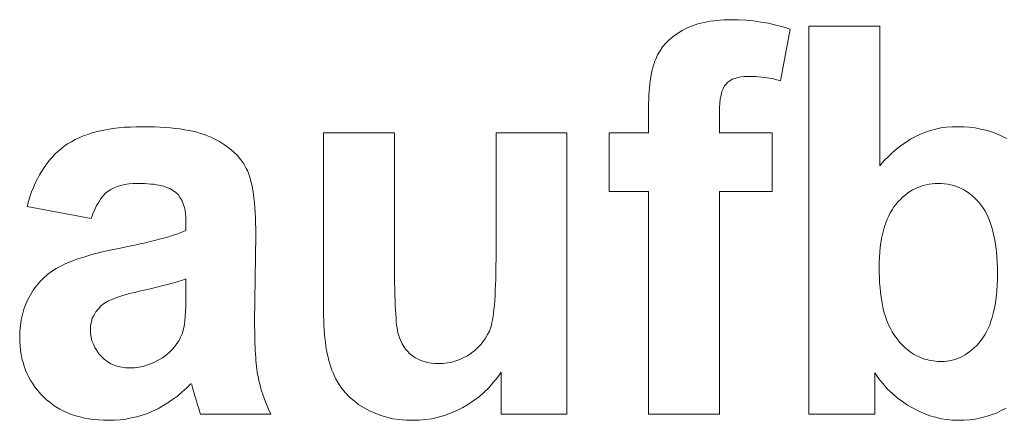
# Model space of a CAD drawing. Extents: x 1101 to 1942, y 41 to 882.
# Tile 29 of 104: x 1244.24 to 1250.59, y 843.59 to 846.17. Entities that reach past the tile are written whole.
import ezdxf

# ---------------------------------------------------------------- set-up
doc = ezdxf.new("R2010")
doc.units = 0
doc.layers.get('0').update_dxf_attribs({"lineweight": 13})
doc.layers.add('Beschriftung', color=7, linetype='Continuous', lineweight=25)

# ---------------------------------------------------------------- blocks, each defined once
blk = doc.blocks.new('Referenz-A03CP7TX1H', base_point=(1202.2632, 90.1338))
at = {"layer": 'Beschriftung', "color": 0, "lineweight": -2}
for p, q in [((1248.5424, 846.1168), (1248.5777, 846.1299)), ((1248.5777, 846.1299), (1248.613, 846.1432)), ((1248.613, 846.1432), (1248.6524, 846.1521)), ((1248.6524, 846.1521), (1248.6917, 846.1609)), ((1248.6917, 846.1609), (1248.7352, 846.1653)), ((1248.7352, 846.1653), (1248.7786, 846.1697)), ((1248.7786, 846.1697), (1248.8263, 846.1697)), ((1248.8263, 846.1697), (1248.8751, 846.1697)), ((1248.8751, 846.1697), (1248.9234, 846.166)), ((1248.9234, 846.166), (1248.9717, 846.1621)), ((1248.9717, 846.1621), (1249.0195, 846.1545)), ((1249.0195, 846.1545), (1249.0674, 846.1469)), ((1249.0674, 846.1469), (1249.1146, 846.1354)), ((1249.1146, 846.1354), (1249.1619, 846.124)), ((1249.3285, 843.6278), (1249.3285, 846.1278)), ((1249.3285, 846.1278), (1249.7858, 846.1278)), ((1249.7858, 846.1278), (1249.7858, 845.2275)), ((1248.454, 846.0612), (1248.4802, 846.0815)), ((1248.4802, 846.0815), (1248.5114, 846.0991)), ((1248.5114, 846.0991), (1248.5424, 846.1168)), ((1249.2087, 846.1088), (1249.1461, 845.7766)), ((1249.1619, 846.124), (1249.2087, 846.1088)), ((1248.385, 845.9952), (1248.4064, 846.0181)), ((1248.4064, 846.0181), (1248.4277, 846.041)), ((1248.4277, 846.041), (1248.454, 846.0612)), ((1248.3405, 845.9163), (1248.3521, 845.9443)), ((1248.3521, 845.9443), (1248.3686, 845.9697)), ((1248.3686, 845.9697), (1248.385, 845.9952)), ((1248.3245, 845.8705), (1248.3296, 845.8864)), ((1248.3296, 845.8864), (1248.3346, 845.9022)), ((1248.3346, 845.9022), (1248.3405, 845.9163)), ((1248.3086, 845.7963), (1248.3122, 845.8157)), ((1248.3122, 845.8157), (1248.3158, 845.8352)), ((1248.3158, 845.8352), (1248.3202, 845.8528)), ((1248.3202, 845.8528), (1248.3245, 845.8705)), ((1248.3006, 845.7307), (1248.3028, 845.7537)), ((1248.3028, 845.7537), (1248.3057, 845.775)), ((1248.3057, 845.775), (1248.3086, 845.7963)), ((1248.7945, 845.7551), (1248.7837, 845.743)), ((1248.8052, 845.7673), (1248.7945, 845.7551)), ((1248.8195, 845.7765), (1248.8052, 845.7673)), ((1248.8337, 845.7856), (1248.8195, 845.7765)), ((1248.8515, 845.7917), (1248.8337, 845.7856)), ((1248.8692, 845.7978), (1248.8515, 845.7917)), ((1248.8905, 845.8008), (1248.8692, 845.7978)), ((1248.9118, 845.8038), (1248.8905, 845.8008)), ((1248.9365, 845.8038), (1248.9118, 845.8038)), ((1248.9869, 845.8038), (1248.9365, 845.8038)), ((1249.0393, 845.797), (1248.9869, 845.8038)), ((1249.0917, 845.7902), (1249.0393, 845.797)), ((1249.1461, 845.7766), (1249.0917, 845.7902)), ((1248.2956, 845.6579), (1248.297, 845.6828)), ((1248.297, 845.6828), (1248.2984, 845.7076)), ((1248.2984, 845.7076), (1248.3006, 845.7307)), ((1248.7622, 845.684), (1248.7568, 845.6606)), ((1248.7675, 845.7075), (1248.7622, 845.684)), ((1248.7756, 845.7252), (1248.7675, 845.7075)), ((1248.7837, 845.743), (1248.7756, 845.7252)), ((1248.294, 845.6045), (1248.2948, 845.6312)), ((1248.2948, 845.6312), (1248.2956, 845.6579)), ((1248.7541, 845.6316), (1248.7514, 845.6027)), ((1248.7568, 845.6606), (1248.7541, 845.6316)), ((1248.294, 845.576), (1248.294, 845.6045)), ((1248.294, 845.4399), (1248.294, 845.576)), ((1248.7514, 845.6027), (1248.7514, 845.568)), ((1248.7514, 845.568), (1248.7514, 845.4399)), ((1244.6483, 845.4208), (1244.6775, 845.4307)), ((1244.6775, 845.4307), (1244.7066, 845.4406)), ((1244.7066, 845.4406), (1244.7383, 845.4484)), ((1244.7383, 845.4484), (1244.7701, 845.4563)), ((1244.7701, 845.4563), (1244.8044, 845.4622)), ((1244.8044, 845.4622), (1244.8387, 845.4681)), ((1244.8387, 845.4681), (1244.8756, 845.472)), ((1244.8756, 845.472), (1244.9125, 845.476)), ((1244.9125, 845.476), (1244.952, 845.478)), ((1244.952, 845.478), (1244.9914, 845.4799)), ((1244.9914, 845.4799), (1245.0335, 845.4799)), ((1245.0335, 845.4799), (1245.0718, 845.4799)), ((1245.0718, 845.4799), (1245.1076, 845.4788)), ((1245.1076, 845.4788), (1245.1434, 845.4775)), ((1245.1434, 845.4775), (1245.1767, 845.4752)), ((1245.1767, 845.4752), (1245.2101, 845.4728)), ((1245.2101, 845.4728), (1245.2409, 845.4692)), ((1245.2409, 845.4692), (1245.2718, 845.4657)), ((1245.2718, 845.4657), (1245.3004, 845.4609)), ((1245.3004, 845.4609), (1245.3288, 845.4562)), ((1245.3288, 845.4562), (1245.3548, 845.4503)), ((1245.3548, 845.4503), (1245.3809, 845.4444)), ((1245.3809, 845.4444), (1245.4045, 845.4372)), ((1245.4045, 845.4372), (1245.4281, 845.4301)), ((1245.4281, 845.4301), (1245.4492, 845.4218)), ((1246.198, 844.2938), (1246.198, 845.4399)), ((1246.198, 845.4399), (1246.6554, 845.4399)), ((1246.6554, 845.4399), (1246.6554, 844.6082)), ((1247.3105, 844.6763), (1247.3105, 845.4399)), ((1247.3105, 845.4399), (1247.7678, 845.4399)), ((1247.7678, 845.4399), (1247.7678, 843.6278)), ((1248.04, 845.4399), (1248.294, 845.4399)), ((1248.04, 845.0626), (1248.04, 845.4399)), ((1248.7514, 845.4399), (1249.0926, 845.4399)), ((1249.0926, 845.4399), (1249.0926, 845.0626)), ((1250.0162, 845.4169), (1250.0475, 845.4326)), ((1250.0475, 845.4326), (1250.0799, 845.4445)), ((1250.0799, 845.4445), (1250.1124, 845.4563)), ((1250.1124, 845.4563), (1250.1461, 845.4642)), ((1250.1461, 845.4642), (1250.1797, 845.472)), ((1250.1797, 845.472), (1250.2146, 845.476)), ((1250.2146, 845.476), (1250.2495, 845.4799)), ((1250.2495, 845.4799), (1250.2856, 845.4799)), ((1250.2856, 845.4799), (1250.325, 845.4799)), ((1250.325, 845.4799), (1250.3626, 845.4762)), ((1250.3626, 845.4762), (1250.4003, 845.4725)), ((1250.4003, 845.4725), (1250.4362, 845.465)), ((1250.4362, 845.465), (1250.4721, 845.4575)), ((1250.4721, 845.4575), (1250.5064, 845.4462)), ((1250.5064, 845.4462), (1250.5407, 845.4351)), ((1250.5407, 845.4351), (1250.5732, 845.42)), ((1244.526, 845.3539), (1244.5475, 845.3696)), ((1244.5475, 845.3696), (1244.5713, 845.3834)), ((1244.5713, 845.3834), (1244.5953, 845.3972)), ((1244.5953, 845.3972), (1244.6218, 845.4091)), ((1244.6218, 845.4091), (1244.6483, 845.4208)), ((1245.4492, 845.4218), (1245.4704, 845.4135)), ((1245.4704, 845.4135), (1245.489, 845.4041)), ((1245.489, 845.4041), (1245.5265, 845.3851)), ((1245.5265, 845.3851), (1245.5583, 845.3636)), ((1249.925, 845.3616), (1249.955, 845.3814)), ((1249.955, 845.3814), (1249.9851, 845.4011)), ((1249.9851, 845.4011), (1250.0162, 845.4169)), ((1250.5732, 845.42), (1250.6058, 845.405)), ((1244.447, 845.2823), (1244.4652, 845.3024)), ((1244.4652, 845.3024), (1244.4849, 845.3202)), ((1244.4849, 845.3202), (1244.5047, 845.3381)), ((1244.5047, 845.3381), (1244.526, 845.3539)), ((1245.5583, 845.3636), (1245.5902, 845.342)), ((1245.5902, 845.342), (1245.6165, 845.3179)), ((1245.6165, 845.3179), (1245.6429, 845.2938)), ((1249.8397, 845.2866), (1249.8674, 845.3143)), ((1249.8674, 845.3143), (1249.8961, 845.338)), ((1249.8961, 845.338), (1249.925, 845.3616)), ((1244.3955, 845.218), (1244.4122, 845.2402)), ((1244.4122, 845.2402), (1244.4288, 845.2623)), ((1244.4288, 845.2623), (1244.447, 845.2823)), ((1245.6429, 845.2938), (1245.6636, 845.2672)), ((1245.6636, 845.2672), (1245.6844, 845.2405)), ((1245.6844, 845.2405), (1245.6997, 845.2113)), ((1249.7858, 845.2275), (1249.8122, 845.2591)), ((1249.8122, 845.2591), (1249.8397, 845.2866)), ((1244.3655, 845.1695), (1244.3805, 845.1937)), ((1244.3805, 845.1937), (1244.3955, 845.218)), ((1245.6997, 845.2113), (1245.7073, 845.1967)), ((1245.7073, 845.1967), (1245.714, 845.1791)), ((1245.714, 845.1791), (1245.7207, 845.1614)), ((1244.3266, 845.0881), (1244.3385, 845.1166)), ((1244.3385, 845.1166), (1244.352, 845.143)), ((1244.352, 845.143), (1244.3655, 845.1695)), ((1244.9695, 845.1141), (1244.9424, 845.111)), ((1245, 845.1141), (1244.9695, 845.1141)), ((1245.0226, 845.1141), (1245, 845.1141)), ((1245.0433, 845.1132), (1245.0226, 845.1141)), ((1245.0641, 845.1122), (1245.0433, 845.1132)), ((1245.083, 845.1104), (1245.0641, 845.1122)), ((1245.7207, 845.1614), (1245.7264, 845.1407)), ((1245.7264, 845.1407), (1245.7321, 845.12)), ((1245.7321, 845.12), (1245.7369, 845.0962)), ((1250.1231, 845.1119), (1250.1036, 845.1099)), ((1250.1428, 845.1141), (1250.1231, 845.1119)), ((1250.1633, 845.1141), (1250.1428, 845.1141)), ((1250.1842, 845.1141), (1250.1633, 845.1141)), ((1250.2041, 845.1119), (1250.1842, 845.1141)), ((1250.2241, 845.1098), (1250.2041, 845.1119)), ((1244.3044, 845.0289), (1244.3147, 845.0595)), ((1244.3147, 845.0595), (1244.3266, 845.0881)), ((1244.7926, 845.0512), (1244.7771, 845.0339)), ((1244.8097, 845.0638), (1244.7926, 845.0512)), ((1244.8268, 845.0763), (1244.8097, 845.0638)), ((1244.8472, 845.0858), (1244.8268, 845.0763)), ((1244.8676, 845.0952), (1244.8472, 845.0858)), ((1244.8915, 845.1014), (1244.8676, 845.0952)), ((1244.9153, 845.1078), (1244.8915, 845.1014)), ((1244.9424, 845.111), (1244.9153, 845.1078)), ((1245.102, 845.1086), (1245.083, 845.1104)), ((1245.1192, 845.1058), (1245.102, 845.1086)), ((1245.1363, 845.103), (1245.1192, 845.1058)), ((1245.1517, 845.0994), (1245.1363, 845.103)), ((1245.167, 845.0957), (1245.1517, 845.0994)), ((1245.1806, 845.0911), (1245.167, 845.0957)), ((1245.1941, 845.0866), (1245.1806, 845.0911)), ((1245.2058, 845.0811), (1245.1941, 845.0866)), ((1245.2176, 845.0755), (1245.2058, 845.0811)), ((1245.2456, 845.0554), (1245.2176, 845.0755)), ((1245.2618, 845.0406), (1245.2456, 845.0554)), ((1245.7369, 845.0962), (1245.7416, 845.0725)), ((1245.7416, 845.0725), (1245.7455, 845.0457)), ((1248.294, 845.0626), (1248.04, 845.0626)), ((1248.294, 843.6278), (1248.294, 845.0626)), ((1249.0926, 845.0626), (1248.7514, 845.0626)), ((1248.7514, 845.0626), (1248.7514, 843.6278)), ((1249.9639, 845.0514), (1249.9486, 845.0388)), ((1249.9801, 845.0618), (1249.9639, 845.0514)), ((1249.9962, 845.0723), (1249.9801, 845.0618)), ((1250.0133, 845.0806), (1249.9962, 845.0723)), ((1250.0304, 845.0891), (1250.0133, 845.0806)), ((1250.0482, 845.0952), (1250.0304, 845.0891)), ((1250.0661, 845.1016), (1250.0482, 845.0952)), ((1250.0848, 845.1057), (1250.0661, 845.1016)), ((1250.1036, 845.1099), (1250.0848, 845.1057)), ((1250.2431, 845.1055), (1250.2241, 845.1098)), ((1250.262, 845.1012), (1250.2431, 845.1055)), ((1250.2801, 845.0948), (1250.262, 845.1012)), ((1250.2982, 845.0883), (1250.2801, 845.0948)), ((1250.3154, 845.0798), (1250.2982, 845.0883)), ((1250.3324, 845.0712), (1250.3154, 845.0798)), ((1250.3487, 845.0605), (1250.3324, 845.0712)), ((1250.3648, 845.0497), (1250.3487, 845.0605)), ((1250.3801, 845.0369), (1250.3648, 845.0497)), ((1244.2854, 844.9655), (1244.294, 844.9982)), ((1244.294, 844.9982), (1244.3044, 845.0289)), ((1244.7478, 844.9945), (1244.734, 844.9724)), ((1244.7617, 845.0165), (1244.7478, 844.9945)), ((1244.7771, 845.0339), (1244.7617, 845.0165)), ((1245.2741, 845.021), (1245.2618, 845.0406)), ((1245.2862, 845.0013), (1245.2741, 845.021)), ((1245.2944, 844.9769), (1245.2862, 845.0013)), ((1245.7455, 845.0457), (1245.7492, 845.0189)), ((1245.7492, 845.0189), (1245.7521, 844.989)), ((1245.7521, 844.989), (1245.755, 844.9592)), ((1249.9044, 844.997), (1249.8908, 844.9803)), ((1249.9189, 845.0117), (1249.9044, 844.997)), ((1249.9332, 845.0263), (1249.9189, 845.0117)), ((1249.9486, 845.0388), (1249.9332, 845.0263)), ((1250.3953, 845.024), (1250.3801, 845.0369)), ((1250.4097, 845.009), (1250.3953, 845.024)), ((1250.424, 844.994), (1250.4097, 845.009)), ((1250.4373, 844.9769), (1250.424, 844.994)), ((1244.6991, 844.8873), (1244.2854, 844.9655)), ((1244.7218, 844.9457), (1244.7096, 844.9188)), ((1244.734, 844.9724), (1244.7218, 844.9457)), ((1245.3025, 844.9523), (1245.2944, 844.9769)), ((1245.3066, 844.9227), (1245.3025, 844.9523)), ((1245.3106, 844.8932), (1245.3066, 844.9227)), ((1245.755, 844.9592), (1245.7569, 844.9262)), ((1245.7569, 844.9262), (1245.7588, 844.8934)), ((1249.8535, 844.9258), (1249.8433, 844.9047)), ((1249.8654, 844.9446), (1249.8535, 844.9258)), ((1249.8772, 844.9635), (1249.8654, 844.9446)), ((1249.8908, 844.9803), (1249.8772, 844.9635)), ((1250.4507, 844.9597), (1250.4373, 844.9769)), ((1250.4624, 844.9398), (1250.4507, 844.9597)), ((1250.4741, 844.92), (1250.4624, 844.9398)), ((1244.7096, 844.9188), (1244.6991, 844.8873)), ((1245.3106, 844.8587), (1245.3106, 844.8932)), ((1245.3106, 844.8111), (1245.3106, 844.8587)), ((1245.7588, 844.8934), (1245.7597, 844.8574)), ((1245.7597, 844.8574), (1245.7607, 844.8214)), ((1249.8247, 844.8604), (1249.8161, 844.8372)), ((1249.8331, 844.8836), (1249.8247, 844.8604)), ((1249.8433, 844.9047), (1249.8331, 844.8836)), ((1250.4842, 844.8975), (1250.4741, 844.92)), ((1250.4942, 844.8749), (1250.4842, 844.8975)), ((1250.5026, 844.8497), (1250.4942, 844.8749)), ((1245.2582, 844.7904), (1245.2767, 844.7974)), ((1245.2767, 844.7974), (1245.2952, 844.8043)), ((1245.2952, 844.8043), (1245.3106, 844.8111)), ((1245.7607, 844.8214), (1245.7607, 844.7824)), ((1249.8093, 844.8117), (1249.8025, 844.7863)), ((1249.8161, 844.8372), (1249.8093, 844.8117)), ((1250.5109, 844.8243), (1250.5026, 844.8497)), ((1250.5176, 844.7964), (1250.5109, 844.8243)), ((1250.5244, 844.7684), (1250.5176, 844.7964)), ((1245.0148, 844.7244), (1245.0487, 844.7321)), ((1245.0487, 844.7321), (1245.0795, 844.7395)), ((1245.0795, 844.7395), (1245.1103, 844.747)), ((1245.1103, 844.747), (1245.138, 844.7543)), ((1245.138, 844.7543), (1245.1657, 844.7617)), ((1245.1657, 844.7617), (1245.1904, 844.7689)), ((1245.1904, 844.7689), (1245.215, 844.7762)), ((1245.215, 844.7762), (1245.2366, 844.7832)), ((1245.2366, 844.7832), (1245.2582, 844.7904)), ((1245.7607, 844.7824), (1245.7534, 844.223)), ((1249.7924, 844.7312), (1249.789, 844.7014)), ((1249.7974, 844.7587), (1249.7924, 844.7312)), ((1249.8025, 844.7863), (1249.7974, 844.7587)), ((1250.5293, 844.7377), (1250.5244, 844.7684)), ((1250.5344, 844.7071), (1250.5293, 844.7377)), ((1244.703, 844.6555), (1244.7554, 844.6685)), ((1244.7554, 844.6685), (1244.8077, 844.6815)), ((1244.8077, 844.6815), (1244.867, 844.6934)), ((1244.867, 844.6934), (1244.9071, 844.7012)), ((1244.9071, 844.7012), (1244.944, 844.7091)), ((1244.944, 844.7091), (1244.981, 844.7168)), ((1244.981, 844.7168), (1245.0148, 844.7244)), ((1247.3105, 844.6277), (1247.3105, 844.6763)), ((1249.7855, 844.6717), (1249.7839, 844.6398)), ((1249.789, 844.7014), (1249.7855, 844.6717)), ((1250.5377, 844.6737), (1250.5344, 844.7071)), ((1250.541, 844.6404), (1250.5377, 844.6737)), ((1244.5353, 844.5976), (1244.5738, 844.6126)), ((1244.5738, 844.6126), (1244.6122, 844.6275)), ((1244.6122, 844.6275), (1244.6576, 844.6415)), ((1244.6576, 844.6415), (1244.703, 844.6555)), ((1246.6554, 844.6082), (1246.6554, 844.5604)), ((1247.31, 844.5837), (1247.3105, 844.6277)), ((1249.7839, 844.6398), (1249.7822, 844.6078)), ((1249.7822, 844.6078), (1249.7822, 844.5737)), ((1250.5427, 844.6043), (1250.541, 844.6404)), ((1250.5443, 844.5682), (1250.5427, 844.6043)), ((1244.4164, 844.5266), (1244.4443, 844.5461)), ((1244.4443, 844.5461), (1244.4723, 844.5656)), ((1244.4723, 844.5656), (1244.5038, 844.5816)), ((1244.5038, 844.5816), (1244.5353, 844.5976)), ((1246.6554, 844.5604), (1246.6558, 844.5173)), ((1247.3084, 844.5001), (1247.3094, 844.5396)), ((1247.3094, 844.5396), (1247.31, 844.5837)), ((1249.7822, 844.5737), (1249.7822, 844.5386)), ((1250.5443, 844.5295), (1250.5443, 844.5682)), ((1244.3465, 844.454), (1244.3674, 844.4805)), ((1244.3674, 844.4805), (1244.3919, 844.5035)), ((1244.3919, 844.5035), (1244.4164, 844.5266)), ((1245.2604, 844.4825), (1245.2321, 844.4741)), ((1245.2887, 844.4909), (1245.2604, 844.4825)), ((1245.3106, 844.4985), (1245.2887, 844.4909)), ((1245.3106, 844.403), (1245.3106, 844.4985)), ((1246.6558, 844.5173), (1246.6562, 844.4743)), ((1247.3073, 844.4606), (1247.3084, 844.5001)), ((1249.7822, 844.5386), (1249.7835, 844.5057)), ((1249.7835, 844.5057), (1249.7849, 844.4729)), ((1250.5427, 844.4591), (1250.5443, 844.493)), ((1250.5443, 844.493), (1250.5443, 844.5295)), ((1244.308, 844.3973), (1244.3255, 844.4274)), ((1244.3255, 844.4274), (1244.3465, 844.454)), ((1244.9876, 844.4146), (1244.966, 844.4092)), ((1245.0093, 844.4199), (1244.9876, 844.4146)), ((1245.0331, 844.4252), (1245.0093, 844.4199)), ((1245.0805, 844.4359), (1245.0331, 844.4252)), ((1245.1217, 844.4458), (1245.0805, 844.4359)), ((1245.1627, 844.4557), (1245.1217, 844.4458)), ((1245.1974, 844.4649), (1245.1627, 844.4557)), ((1245.2321, 844.4741), (1245.1974, 844.4649)), ((1246.6562, 844.4743), (1246.657, 844.4357)), ((1246.657, 844.4357), (1246.6577, 844.3972)), ((1247.3041, 844.3904), (1247.3057, 844.4255)), ((1247.3057, 844.4255), (1247.3073, 844.4606)), ((1249.7849, 844.4729), (1249.7874, 844.4423)), ((1249.7874, 844.4423), (1249.7901, 844.4117)), ((1250.5377, 844.3935), (1250.541, 844.4251)), ((1250.541, 844.4251), (1250.5427, 844.4591)), ((1244.2774, 844.3352), (1244.2905, 844.3673)), ((1244.2905, 844.3673), (1244.308, 844.3973)), ((1244.8107, 844.357), (1244.7847, 844.3416)), ((1244.8222, 844.3621), (1244.8107, 844.357)), ((1244.8335, 844.3673), (1244.8222, 844.3621)), ((1244.847, 844.3726), (1244.8335, 844.3673)), ((1244.8605, 844.3777), (1244.847, 844.3726)), ((1244.876, 844.3829), (1244.8605, 844.3777)), ((1244.8915, 844.3882), (1244.876, 844.3829)), ((1244.9091, 844.3934), (1244.8915, 844.3882)), ((1244.9267, 844.3986), (1244.9091, 844.3934)), ((1244.9463, 844.404), (1244.9267, 844.3986)), ((1244.966, 844.4092), (1244.9463, 844.404)), ((1245.3095, 844.3238), (1245.3106, 844.3599)), ((1245.3106, 844.3599), (1245.3106, 844.403)), ((1246.6577, 844.3972), (1246.6589, 844.3634)), ((1246.6589, 844.3634), (1246.6601, 844.3295)), ((1247.2998, 844.3295), (1247.302, 844.3599)), ((1247.302, 844.3599), (1247.3041, 844.3904)), ((1249.7901, 844.4117), (1249.794, 844.3835)), ((1249.794, 844.3835), (1249.798, 844.3551)), ((1249.798, 844.3551), (1249.8032, 844.3292)), ((1250.5294, 844.3328), (1250.5344, 844.3619)), ((1250.5344, 844.3619), (1250.5377, 844.3935)), ((1244.2556, 844.2687), (1244.2643, 844.303)), ((1244.2643, 844.303), (1244.2774, 844.3352)), ((1244.7289, 844.2871), (1244.7178, 844.2661)), ((1244.7457, 844.306), (1244.7289, 844.2871)), ((1244.7624, 844.325), (1244.7457, 844.306)), ((1244.7847, 844.3416), (1244.7624, 844.325)), ((1245.3062, 844.2583), (1245.3084, 844.2875)), ((1245.3084, 844.2875), (1245.3095, 844.3238)), ((1246.198, 844.2618), (1246.198, 844.2938)), ((1246.6601, 844.3295), (1246.6617, 844.3002)), ((1246.6617, 844.3002), (1246.6632, 844.271)), ((1247.2945, 844.2774), (1247.2971, 844.3034)), ((1247.2971, 844.3034), (1247.2998, 844.3295)), ((1249.8032, 844.3292), (1249.8086, 844.3032)), ((1249.8086, 844.3032), (1249.8151, 844.2794)), ((1250.5178, 844.277), (1250.5244, 844.3036)), ((1250.5244, 844.3036), (1250.5294, 844.3328)), ((1244.2425, 844.1982), (1244.2469, 844.2345)), ((1244.2469, 844.2345), (1244.2556, 844.2687)), ((1244.7066, 844.2449), (1244.701, 844.2216)), ((1244.7178, 844.2661), (1244.7066, 844.2449)), ((1245.3006, 844.2068), (1245.3039, 844.2291)), ((1245.3039, 844.2291), (1245.3062, 844.2583)), ((1245.7534, 844.223), (1245.7534, 844.1931)), ((1246.199, 844.2316), (1246.198, 844.2618)), ((1246.2, 844.2014), (1246.199, 844.2316)), ((1246.6632, 844.271), (1246.6653, 844.2464)), ((1246.6653, 844.2464), (1246.6672, 844.2218)), ((1247.2845, 844.2175), (1247.2882, 844.2344)), ((1247.2882, 844.2344), (1247.2913, 844.2559)), ((1247.2913, 844.2559), (1247.2945, 844.2774)), ((1249.8151, 844.2794), (1249.8217, 844.2557)), ((1249.8217, 844.2557), (1249.8296, 844.2343)), ((1249.8296, 844.2343), (1249.8375, 844.213)), ((1250.4946, 844.2017), (1250.5028, 844.226)), ((1250.5028, 844.226), (1250.5112, 844.2503)), ((1250.5112, 844.2503), (1250.5178, 844.277)), ((1244.2381, 844.1619), (1244.2425, 844.1982)), ((1244.2381, 844.1235), (1244.2381, 844.1619)), ((1244.701, 844.2216), (1244.6954, 844.1982)), ((1244.6954, 844.1982), (1244.6954, 844.1725)), ((1244.6954, 844.1725), (1244.6954, 844.1474)), ((1245.2863, 844.1457), (1245.2928, 844.1691)), ((1245.2928, 844.1691), (1245.2973, 844.1845)), ((1245.2973, 844.1845), (1245.3006, 844.2068)), ((1245.7534, 844.1931), (1245.7538, 844.1652)), ((1245.7538, 844.1652), (1245.7541, 844.1373)), ((1246.2019, 844.1729), (1246.2, 844.2014)), ((1246.2038, 844.1444), (1246.2019, 844.1729)), ((1246.6672, 844.2218), (1246.6695, 844.2019)), ((1246.6695, 844.2019), (1246.6719, 844.1818)), ((1246.6719, 844.1818), (1246.6747, 844.1664)), ((1246.6747, 844.1664), (1246.6774, 844.151)), ((1247.2558, 844.1402), (1247.2679, 844.1631)), ((1247.2679, 844.1631), (1247.2765, 844.188)), ((1247.2765, 844.188), (1247.2807, 844.2005)), ((1247.2807, 844.2005), (1247.2845, 844.2175)), ((1249.8375, 844.213), (1249.8468, 844.1939)), ((1249.8468, 844.1939), (1249.856, 844.1748)), ((1249.856, 844.1748), (1249.8665, 844.1578)), ((1250.4747, 844.1582), (1250.4846, 844.18)), ((1250.4846, 844.18), (1250.4946, 844.2017)), ((1244.2381, 844.0946), (1244.2381, 844.1235)), ((1244.6954, 844.1474), (1244.6999, 844.1239)), ((1244.6999, 844.1239), (1244.7044, 844.1005)), ((1244.7044, 844.1005), (1244.7133, 844.0786)), ((1245.2526, 844.0825), (1245.2661, 844.1024)), ((1245.2661, 844.1024), (1245.2762, 844.124)), ((1245.2762, 844.124), (1245.2863, 844.1457)), ((1245.7541, 844.1373), (1245.7549, 844.1114)), ((1245.7549, 844.1114), (1245.7555, 844.0855)), ((1246.2068, 844.1176), (1246.2038, 844.1444)), ((1246.2096, 844.0908), (1246.2068, 844.1176)), ((1246.6774, 844.151), (1246.6805, 844.1403)), ((1246.6805, 844.1403), (1246.6868, 844.1188)), ((1246.6868, 844.1188), (1246.6957, 844.0995)), ((1246.6957, 844.0995), (1246.7046, 844.0802)), ((1247.212, 844.0755), (1247.2278, 844.0964)), ((1247.2278, 844.0964), (1247.2436, 844.1173)), ((1247.2436, 844.1173), (1247.2558, 844.1402)), ((1249.8665, 844.1578), (1249.8813, 844.134)), ((1249.8813, 844.134), (1249.8973, 844.1131)), ((1249.8973, 844.1131), (1249.9134, 844.0922)), ((1250.4249, 844.0856), (1250.4382, 844.1024)), ((1250.4382, 844.1024), (1250.4514, 844.1194)), ((1250.4514, 844.1194), (1250.463, 844.1387)), ((1250.463, 844.1387), (1250.4747, 844.1582)), ((1244.2405, 844.0667), (1244.2381, 844.0946)), ((1244.2429, 844.039), (1244.2405, 844.0667)), ((1244.2477, 844.0125), (1244.2429, 844.039)), ((1244.7133, 844.0786), (1244.7223, 844.0569)), ((1244.7223, 844.0569), (1244.7356, 844.0369)), ((1244.7356, 844.0369), (1244.749, 844.0168)), ((1245.2047, 844.0266), (1245.2218, 844.0446)), ((1245.2218, 844.0446), (1245.239, 844.0626)), ((1245.239, 844.0626), (1245.2526, 844.0825)), ((1245.7555, 844.0855), (1245.7565, 844.0616)), ((1245.7565, 844.0616), (1245.7575, 844.0376)), ((1245.7575, 844.0376), (1245.7589, 844.0156)), ((1246.2135, 844.0657), (1246.2096, 844.0908)), ((1246.2173, 844.0407), (1246.2135, 844.0657)), ((1246.2222, 844.0173), (1246.2173, 844.0407)), ((1246.7046, 844.0802), (1246.716, 844.0632)), ((1246.716, 844.0632), (1246.7274, 844.0462)), ((1246.7274, 844.0462), (1246.7414, 844.0313)), ((1247.15, 844.021), (1247.1731, 844.0378)), ((1247.1731, 844.0378), (1247.1925, 844.0566)), ((1247.1925, 844.0566), (1247.212, 844.0755)), ((1249.9134, 844.0922), (1249.9306, 844.0743)), ((1249.9306, 844.0743), (1249.9478, 844.0564)), ((1249.9478, 844.0564), (1249.9662, 844.0415)), ((1249.9662, 844.0415), (1249.9847, 844.0266)), ((1250.3676, 844.0305), (1250.3822, 844.0432)), ((1250.3822, 844.0432), (1250.3969, 844.0559)), ((1250.3969, 844.0559), (1250.4109, 844.0707)), ((1250.4109, 844.0707), (1250.4249, 844.0856)), ((1244.2525, 843.986), (1244.2477, 844.0125)), ((1244.2597, 843.9608), (1244.2525, 843.986)), ((1244.749, 844.0168), (1244.7668, 843.9984)), ((1244.7668, 843.9984), (1244.7848, 843.9801)), ((1244.7848, 843.9801), (1244.805, 843.9664)), ((1245.0987, 843.957), (1245.1274, 843.973)), ((1245.1274, 843.973), (1245.156, 843.9891)), ((1245.156, 843.9891), (1245.184, 844.0104)), ((1245.184, 844.0104), (1245.2047, 844.0266)), ((1245.7589, 844.0156), (1245.7603, 843.9935)), ((1245.7603, 843.9935), (1245.7619, 843.9735)), ((1245.7619, 843.9735), (1245.7636, 843.9535)), ((1246.227, 843.9941), (1246.2222, 844.0173)), ((1246.2328, 843.9724), (1246.227, 843.9941)), ((1246.2386, 843.9508), (1246.2328, 843.9724)), ((1246.7414, 844.0313), (1246.7555, 844.0165)), ((1246.7555, 844.0165), (1246.7722, 844.0039)), ((1246.7722, 844.0039), (1246.7888, 843.9913)), ((1246.7888, 843.9913), (1246.8076, 843.9819)), ((1246.8076, 843.9819), (1246.8264, 843.9725)), ((1246.8264, 843.9725), (1246.8476, 843.9662)), ((1247.0253, 843.962), (1247.0515, 843.9705)), ((1247.0515, 843.9705), (1247.0776, 843.9789)), ((1247.0776, 843.9789), (1247.1022, 843.9915)), ((1247.1022, 843.9915), (1247.1269, 844.0041)), ((1247.1269, 844.0041), (1247.15, 844.021)), ((1249.9847, 844.0266), (1250.0043, 844.0147)), ((1250.0043, 844.0147), (1250.024, 844.0028)), ((1250.024, 844.0028), (1250.0449, 843.9938)), ((1250.0449, 843.9938), (1250.0658, 843.9849)), ((1250.0658, 843.9849), (1250.0879, 843.9789)), ((1250.0879, 843.9789), (1250.1099, 843.973)), ((1250.1099, 843.973), (1250.1333, 843.9699)), ((1250.1333, 843.9699), (1250.1566, 843.967)), ((1250.2, 843.967), (1250.2181, 843.9691)), ((1250.2181, 843.9691), (1250.2363, 843.9712)), ((1250.2363, 843.9712), (1250.2537, 843.9754)), ((1250.2537, 843.9754), (1250.2712, 843.9797)), ((1250.2712, 843.9797), (1250.2879, 843.986)), ((1250.2879, 843.986), (1250.3047, 843.9924)), ((1250.3047, 843.9924), (1250.3208, 844.0009)), ((1250.3208, 844.0009), (1250.3369, 844.0093)), ((1250.3369, 844.0093), (1250.3522, 844.0199)), ((1250.3522, 844.0199), (1250.3676, 844.0305)), ((1244.2669, 843.9356), (1244.2597, 843.9608)), ((1244.2765, 843.9115), (1244.2669, 843.9356)), ((1244.286, 843.8875), (1244.2765, 843.9115)), ((1244.805, 843.9664), (1244.8253, 843.9526)), ((1244.8253, 843.9526), (1244.848, 843.9434)), ((1244.848, 843.9434), (1244.8708, 843.9342)), ((1244.8708, 843.9342), (1244.8959, 843.9296)), ((1244.8959, 843.9296), (1244.9211, 843.9251)), ((1244.9211, 843.9251), (1244.9486, 843.9251)), ((1244.9486, 843.9251), (1244.9795, 843.9251)), ((1244.9795, 843.9251), (1245.0097, 843.9304)), ((1245.0097, 843.9304), (1245.0398, 843.9357)), ((1245.0398, 843.9357), (1245.0692, 843.9464)), ((1245.0692, 843.9464), (1245.0987, 843.957)), ((1245.7636, 843.9535), (1245.7657, 843.9354)), ((1245.7657, 843.9354), (1245.7678, 843.9172)), ((1245.7678, 843.9172), (1245.7701, 843.9011)), ((1246.2453, 843.931), (1246.2386, 843.9508)), ((1246.252, 843.9111), (1246.2453, 843.931)), ((1246.2598, 843.893), (1246.252, 843.9111)), ((1246.8476, 843.9662), (1246.8686, 843.9599)), ((1246.8686, 843.9599), (1246.8919, 843.9568)), ((1246.8919, 843.9568), (1246.9153, 843.9537)), ((1246.9153, 843.9537), (1246.9408, 843.9537)), ((1246.9408, 843.9537), (1246.9699, 843.9537)), ((1246.9699, 843.9537), (1246.9976, 843.9578)), ((1246.9976, 843.9578), (1247.0253, 843.962)), ((1250.1566, 843.967), (1250.1812, 843.967)), ((1250.1812, 843.967), (1250.2, 843.967)), ((1244.2981, 843.8648), (1244.286, 843.8875)), ((1244.31, 843.8421), (1244.2981, 843.8648)), ((1244.3244, 843.8206), (1244.31, 843.8421)), ((1245.7701, 843.9011), (1245.7725, 843.885)), ((1245.7725, 843.885), (1245.7752, 843.8708)), ((1245.7752, 843.8708), (1245.7807, 843.8425)), ((1245.7807, 843.8425), (1245.7886, 843.8131)), ((1246.2752, 843.8568), (1246.2598, 843.893)), ((1246.2954, 843.8246), (1246.2752, 843.8568)), ((1247.3196, 843.8627), (1247.2924, 843.8304)), ((1247.3432, 843.8989), (1247.3196, 843.8627)), ((1247.3432, 843.6278), (1247.3432, 843.8989)), ((1249.7791, 843.8559), (1249.7531, 843.8938)), ((1249.7531, 843.8938), (1249.7531, 843.6278)), ((1249.8076, 843.8226), (1249.7791, 843.8559)), ((1244.3387, 843.799), (1244.3244, 843.8206)), ((1244.3555, 843.7789), (1244.3387, 843.799)), ((1244.3723, 843.7586), (1244.3555, 843.7789)), ((1245.3157, 843.7962), (1245.2856, 843.7702)), ((1245.3449, 843.8259), (1245.3157, 843.7962)), ((1245.3514, 843.805), (1245.3474, 843.8191)), ((1245.3555, 843.791), (1245.3514, 843.805)), ((1245.3612, 843.7695), (1245.3555, 843.791)), ((1245.7886, 843.8131), (1245.7964, 843.7838)), ((1245.7964, 843.7838), (1245.8066, 843.7534)), ((1246.3156, 843.7924), (1246.2954, 843.8246)), ((1246.3406, 843.7643), (1246.3156, 843.7924)), ((1247.2651, 843.798), (1247.2341, 843.7695)), ((1247.2924, 843.8304), (1247.2651, 843.798)), ((1249.836, 843.7894), (1249.8076, 843.8226)), ((1249.8669, 843.7608), (1249.836, 843.7894)), ((1244.3915, 843.7396), (1244.3723, 843.7586)), ((1244.4107, 843.7206), (1244.3915, 843.7396)), ((1244.4316, 843.704), (1244.4107, 843.7206)), ((1245.2241, 843.7218), (1245.1928, 843.6994)), ((1245.2553, 843.7441), (1245.2241, 843.7218)), ((1245.2856, 843.7702), (1245.2553, 843.7441)), ((1245.3677, 843.7461), (1245.3612, 843.7695)), ((1245.3736, 843.7255), (1245.3677, 843.7461)), ((1245.3797, 843.7049), (1245.3736, 843.7255)), ((1245.8066, 843.7534), (1245.8167, 843.723)), ((1245.8167, 843.723), (1245.8294, 843.6916)), ((1246.3656, 843.7362), (1246.3406, 843.7643)), ((1246.3953, 843.7121), (1246.3656, 843.7362)), ((1247.1685, 843.7164), (1247.1338, 843.6917)), ((1247.2032, 843.741), (1247.1685, 843.7164)), ((1247.2341, 843.7695), (1247.2032, 843.741)), ((1249.8979, 843.7321), (1249.8669, 843.7608)), ((1249.9313, 843.7082), (1249.8979, 843.7321)), ((1244.4525, 843.6874), (1244.4316, 843.704)), ((1244.4753, 843.6732), (1244.4525, 843.6874)), ((1244.4979, 843.659), (1244.4753, 843.6732)), ((1244.5224, 843.6471), (1244.4979, 843.659)), ((1245.1283, 843.6622), (1245.095, 843.6473)), ((1245.1606, 843.6808), (1245.1283, 843.6622)), ((1245.1928, 843.6994), (1245.1606, 843.6808)), ((1245.3851, 843.6871), (1245.3797, 843.7049)), ((1245.3906, 843.6694), (1245.3851, 843.6871)), ((1245.3956, 843.6546), (1245.3906, 843.6694)), ((1245.4005, 843.6398), (1245.3956, 843.6546)), ((1245.8294, 843.6916), (1245.842, 843.6602)), ((1245.842, 843.6602), (1245.8569, 843.6278)), ((1246.4251, 843.6879), (1246.3953, 843.7121)), ((1246.4595, 843.6679), (1246.4251, 843.6879)), ((1246.494, 843.6479), (1246.4595, 843.6679)), ((1247.0954, 843.6709), (1247.0571, 843.6501)), ((1247.1338, 843.6917), (1247.0954, 843.6709)), ((1249.9647, 843.6842), (1249.9313, 843.7082)), ((1250.0007, 843.6649), (1249.9647, 843.6842)), ((1250.0366, 843.6456), (1250.0007, 843.6649)), ((1250.5697, 843.6505), (1250.5379, 843.6347)), ((1250.6016, 843.6661), (1250.5697, 843.6505)), ((1244.5468, 843.6353), (1244.5224, 843.6471)), ((1244.573, 843.6257), (1244.5468, 843.6353)), ((1244.5992, 843.6163), (1244.573, 843.6257)), ((1244.6273, 843.6091), (1244.5992, 843.6163)), ((1244.6553, 843.6021), (1244.6273, 843.6091)), ((1244.685, 843.5972), (1244.6553, 843.6021)), ((1244.7147, 843.5925), (1244.685, 843.5972)), ((1244.7462, 843.5902), (1244.7147, 843.5925)), ((1244.7777, 843.5877), (1244.7462, 843.5902)), ((1244.8111, 843.5877), (1244.7777, 843.5877)), ((1244.8487, 843.5877), (1244.8111, 843.5877)), ((1244.8854, 843.5915), (1244.8487, 843.5877)), ((1244.922, 843.5952), (1244.8854, 843.5915)), ((1244.9576, 843.6027), (1244.922, 843.5952)), ((1244.993, 843.6101), (1244.9576, 843.6027)), ((1245.0274, 843.6213), (1244.993, 843.6101)), ((1245.0618, 843.6324), (1245.0274, 843.6213)), ((1245.095, 843.6473), (1245.0618, 843.6324)), ((1245.405, 843.6278), (1245.4005, 843.6398)), ((1245.8569, 843.6278), (1245.405, 843.6278)), ((1246.5309, 843.6329), (1246.494, 843.6479)), ((1246.5676, 843.6179), (1246.5309, 843.6329)), ((1246.6065, 843.6078), (1246.5676, 843.6179)), ((1246.6455, 843.5978), (1246.6065, 843.6078)), ((1246.6867, 843.5928), (1246.6455, 843.5978)), ((1246.728, 843.5877), (1246.6867, 843.5928)), ((1246.7715, 843.5877), (1246.728, 843.5877)), ((1246.8141, 843.5877), (1246.7715, 843.5877)), ((1246.8556, 843.593), (1246.8141, 843.5877)), ((1246.8972, 843.5982), (1246.8556, 843.593)), ((1246.9377, 843.6085), (1246.8972, 843.5982)), ((1246.9782, 843.6189), (1246.9377, 843.6085)), ((1247.0177, 843.6345), (1246.9782, 843.6189)), ((1247.0571, 843.6501), (1247.0177, 843.6345)), ((1247.7678, 843.6278), (1247.3432, 843.6278)), ((1248.7514, 843.6278), (1248.294, 843.6278)), ((1249.7531, 843.6278), (1249.3285, 843.6278)), ((1250.0727, 843.6312), (1250.0366, 843.6456)), ((1250.1088, 843.6167), (1250.0727, 843.6312)), ((1250.1453, 843.6071), (1250.1088, 843.6167)), ((1250.1817, 843.5974), (1250.1453, 843.6071)), ((1250.2183, 843.5926), (1250.1817, 843.5974)), ((1250.255, 843.5877), (1250.2183, 843.5926)), ((1250.292, 843.5877), (1250.255, 843.5877)), ((1250.3295, 843.5877), (1250.292, 843.5877)), ((1250.3656, 843.5916), (1250.3295, 843.5877)), ((1250.4018, 843.5957), (1250.3656, 843.5916)), ((1250.4365, 843.6035), (1250.4018, 843.5957)), ((1250.4712, 843.6113), (1250.4365, 843.6035)), ((1250.5045, 843.623), (1250.4712, 843.6113)), ((1250.5379, 843.6347), (1250.5045, 843.623))]:
    blk.add_line(p, q, dxfattribs=at)

msp = doc.modelspace()

# ---------------------------------------------------------------- block references
at = {"color": 251, "lineweight": 13, "ltscale": 0.13, "true_color": 0x5f5f5f}
msp.add_blockref('Referenz-A03CP7TX1H', (1202.2632, 90.1338), dxfattribs=at)

doc.saveas('drawing.dxf')
